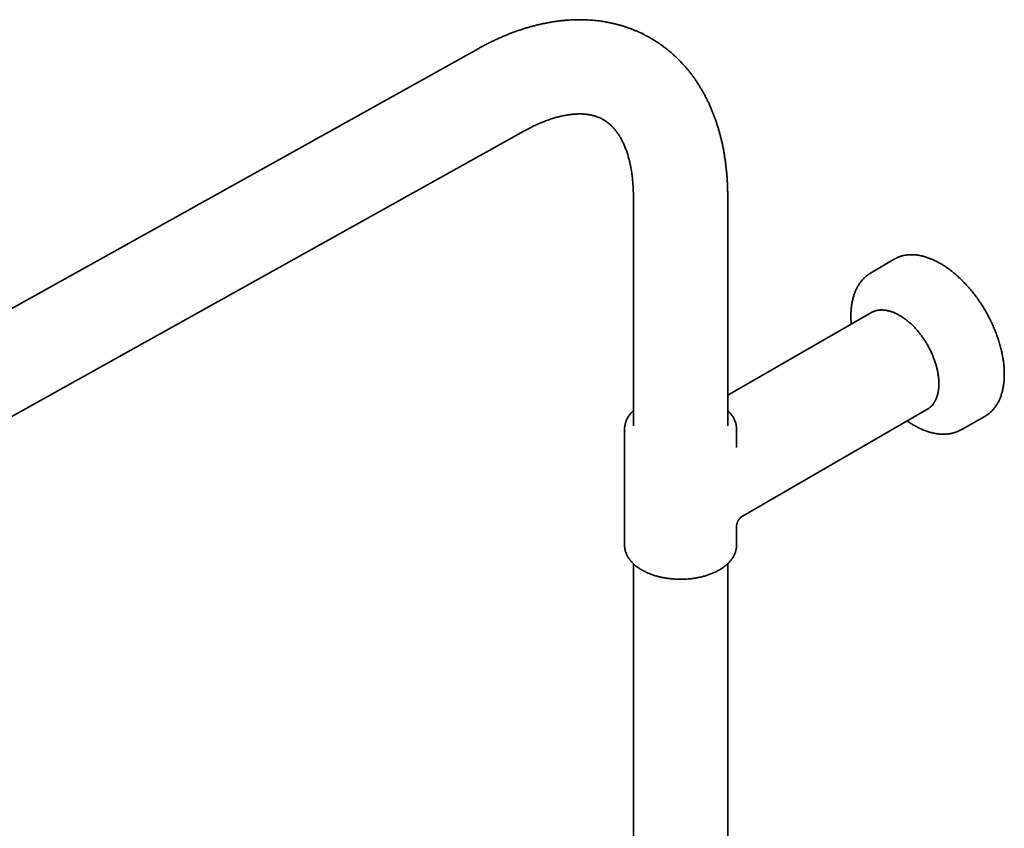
# Model space of a CAD drawing. Header units: millimetres. Extents: x 8 to 1763, y 12 to 2805.
# Tile 10 of 28: x 1431 to 1659, y 1155 to 1343. Entities that reach past the tile are written whole.
import ezdxf

# ---------------------------------------------------------------- set-up
doc = ezdxf.new("R2010")
doc.units = ezdxf.units.MM

msp = doc.modelspace()

# ---------------------------------------------------------------- linework, layer by layer
at = {"color": 7, "linetype": 'Continuous', "lineweight": 35}
for p, q in [((1537.23, 1336.59), (1309.79, 1209.87)), ((1313.64, 1186.95), (1547.89, 1317.46)), ((1573.3, 1302.11), (1573.3, 1249.02)), ((1595.2, 1249.02), (1595.2, 1302.11)), ((1633.82, 1287.69), (1628.37, 1284.47)), ((1628.45, 1275.26), (1595.2, 1256.07)), ((1598.75, 1228.09), (1641.45, 1252.74)), ((1649.38, 1248.07), (1654.9, 1251.18)), ((1571.25, 1248.21), (1571.25, 1221.26)), ((1571.25, 1248.21), (1571.25, 1248.21)), ((1597.25, 1243.97), (1597.25, 1248.21)), ((1597.25, 1221.26), (1597.25, 1225.5)), ((1597.25, 1221.26), (1597.25, 1221.27)), ((1573.3, 1216.95), (1573.3, 880.59)), ((1595.2, 880.59), (1595.2, 1216.95))]:
    msp.add_line(p, q, dxfattribs=at)
at = {"color": 7, "linetype": 'Continuous', "lineweight": 35, "flags": 128}
for points in [[(1628.73, 1275.41), (1628.67, 1275.38), (1628.45, 1275.26)], [(1641.45, 1252.74), (1641.61, 1252.84), (1641.73, 1252.92)]]:
    msp.add_lwpolyline(points, dxfattribs=at)
at = {"color": 7, "linetype": 'Continuous', "lineweight": 35}
for centre, start, end in [((1637.4, 1281.64), 116.4606, 120.6086), ((1651.45, 1257.31), 299.3861, 303.6307)]:
    msp.add_arc(centre, 7.03, start, end, dxfattribs=at)
for points, knots in [([(1595.2, 1302.11), (1595.2, 1302.28), (1595.2, 1302.78), (1595.19, 1303.59), (1595.16, 1304.55), (1595.12, 1305.5), (1595.06, 1306.45), (1594.99, 1307.38), (1594.9, 1308.32), (1594.8, 1309.24), (1594.69, 1310.16), (1594.56, 1311.07), (1594.42, 1311.97), (1594.27, 1312.87), (1594.1, 1313.75), (1593.91, 1314.63), (1593.71, 1315.5), (1593.5, 1316.35), (1593.27, 1317.2), (1593.03, 1318.04), (1592.78, 1318.86), (1592.51, 1319.68), (1592.23, 1320.48), (1591.93, 1321.28), (1591.62, 1322.06), (1591.3, 1322.83), (1590.96, 1323.59), (1590.62, 1324.33), (1590.25, 1325.06), (1589.88, 1325.78), (1589.49, 1326.49), (1589.1, 1327.18), (1588.69, 1327.86), (1588.26, 1328.53), (1587.83, 1329.18), (1587.38, 1329.82), (1586.93, 1330.45), (1586.46, 1331.06), (1585.98, 1331.66), (1585.49, 1332.24), (1584.99, 1332.81), (1584.48, 1333.37), (1583.95, 1333.91), (1583.42, 1334.44), (1582.88, 1334.95), (1582.33, 1335.45), (1581.77, 1335.93), (1581.2, 1336.4), (1580.62, 1336.85), (1580.03, 1337.29), (1579.43, 1337.72), (1578.82, 1338.13), (1578.2, 1338.52), (1577.58, 1338.9), (1576.94, 1339.26), (1576.3, 1339.61), (1575.65, 1339.95), (1575, 1340.27), (1574.33, 1340.57), (1573.66, 1340.86), (1572.97, 1341.13), (1572.29, 1341.39), (1571.59, 1341.63), (1570.89, 1341.86), (1570.18, 1342.07), (1569.46, 1342.26), (1568.74, 1342.44), (1568, 1342.6), (1567.27, 1342.75), (1566.52, 1342.88), (1565.77, 1343), (1565.02, 1343.09), (1564.25, 1343.18), (1563.49, 1343.24), (1562.71, 1343.29), (1561.93, 1343.32), (1561.15, 1343.34), (1560.36, 1343.34), (1559.56, 1343.32), (1558.76, 1343.29), (1557.96, 1343.23), (1557.15, 1343.17), (1556.33, 1343.08), (1555.51, 1342.98), (1554.69, 1342.86), (1553.87, 1342.72), (1553.04, 1342.57), (1552.21, 1342.4), (1551.37, 1342.21), (1550.53, 1342), (1549.69, 1341.78), (1548.85, 1341.54), (1548.01, 1341.29), (1547.16, 1341.01), (1546.32, 1340.72), (1545.47, 1340.42), (1544.62, 1340.1), (1543.78, 1339.76), (1542.93, 1339.4), (1542.08, 1339.03), (1541.24, 1338.64), (1540.39, 1338.24), (1539.55, 1337.82), (1538.7, 1337.39), (1537.93, 1336.98), (1537.44, 1336.71), (1537.23, 1336.59)], [0, 0, 0, 0, 0.005539, 0.015817, 0.026097, 0.036376, 0.046651, 0.056923, 0.067188, 0.077447, 0.087696, 0.097935, 0.108161, 0.118374, 0.12857, 0.138747, 0.148905, 0.159041, 0.169152, 0.179237, 0.189294, 0.199321, 0.209316, 0.219278, 0.229205, 0.239095, 0.248948, 0.258762, 0.268536, 0.278271, 0.287964, 0.297617, 0.307229, 0.3168, 0.32633, 0.335821, 0.345273, 0.354686, 0.364063, 0.373404, 0.382711, 0.391985, 0.401228, 0.410443, 0.41963, 0.428792, 0.437931, 0.447049, 0.456149, 0.465232, 0.474302, 0.48336, 0.492409, 0.501452, 0.510491, 0.519528, 0.528565, 0.537604, 0.546649, 0.555702, 0.564764, 0.573838, 0.582928, 0.592034, 0.60116, 0.610307, 0.619477, 0.628674, 0.637898, 0.647151, 0.656436, 0.665753, 0.675104, 0.684491, 0.693915, 0.703377, 0.712877, 0.722416, 0.731995, 0.741613, 0.751272, 0.760971, 0.770708, 0.780485, 0.7903, 0.800152, 0.810041, 0.819964, 0.82992, 0.839909, 0.849928, 0.859975, 0.870049, 0.880148, 0.890269, 0.900412, 0.910573, 0.920751, 0.930945, 0.941152, 0.95137, 0.961599, 0.971835, 0.982079, 0.992327, 1, 1, 1, 1]), ([(1547.89, 1317.46), (1547.99, 1317.52), (1548.29, 1317.68), (1548.77, 1317.94), (1549.34, 1318.24), (1549.91, 1318.52), (1550.47, 1318.79), (1551.03, 1319.04), (1551.58, 1319.28), (1552.12, 1319.51), (1552.66, 1319.72), (1553.19, 1319.92), (1553.72, 1320.11), (1554.24, 1320.29), (1554.75, 1320.45), (1555.26, 1320.6), (1555.76, 1320.73), (1556.25, 1320.86), (1556.73, 1320.97), (1557.21, 1321.07), (1557.68, 1321.16), (1558.14, 1321.23), (1558.59, 1321.29), (1559.04, 1321.35), (1559.47, 1321.39), (1559.9, 1321.41), (1560.32, 1321.43), (1560.73, 1321.44), (1561.14, 1321.44), (1561.54, 1321.42), (1561.93, 1321.4), (1562.31, 1321.36), (1562.69, 1321.31), (1563.06, 1321.26), (1563.42, 1321.19), (1563.78, 1321.11), (1564.14, 1321.02), (1564.49, 1320.91), (1564.84, 1320.79), (1565.19, 1320.66), (1565.54, 1320.51), (1565.88, 1320.35), (1566.22, 1320.17), (1566.56, 1319.97), (1566.89, 1319.76), (1567.21, 1319.53), (1567.52, 1319.29), (1567.82, 1319.04), (1568.11, 1318.78), (1568.39, 1318.5), (1568.65, 1318.22), (1568.91, 1317.93), (1569.16, 1317.63), (1569.4, 1317.32), (1569.63, 1317), (1569.86, 1316.66), (1570.07, 1316.32), (1570.29, 1315.96), (1570.49, 1315.6), (1570.69, 1315.22), (1570.88, 1314.83), (1571.07, 1314.42), (1571.25, 1314.01), (1571.42, 1313.58), (1571.59, 1313.14), (1571.75, 1312.69), (1571.91, 1312.22), (1572.05, 1311.75), (1572.19, 1311.26), (1572.33, 1310.75), (1572.45, 1310.24), (1572.57, 1309.71), (1572.68, 1309.17), (1572.78, 1308.62), (1572.87, 1308.06), (1572.95, 1307.48), (1573.03, 1306.89), (1573.1, 1306.29), (1573.15, 1305.68), (1573.2, 1305.06), (1573.24, 1304.43), (1573.27, 1303.79), (1573.29, 1303.14), (1573.3, 1302.57), (1573.3, 1302.23), (1573.3, 1302.11)], [0, 0, 0, 0, 0.005828, 0.016958, 0.028078, 0.03919, 0.050295, 0.061394, 0.072489, 0.083581, 0.094672, 0.105765, 0.11686, 0.12796, 0.139069, 0.15019, 0.161327, 0.172482, 0.183662, 0.194871, 0.206115, 0.2174, 0.228734, 0.240124, 0.251579, 0.263109, 0.274725, 0.286441, 0.298268, 0.310225, 0.322327, 0.334595, 0.347052, 0.359722, 0.372634, 0.385817, 0.399305, 0.413133, 0.427333, 0.441934, 0.456951, 0.472374, 0.488153, 0.504184, 0.520306, 0.536283, 0.551962, 0.567244, 0.58209, 0.5965, 0.610501, 0.62413, 0.637425, 0.650425, 0.663166, 0.675679, 0.687993, 0.700133, 0.712121, 0.723975, 0.735714, 0.747352, 0.758902, 0.770376, 0.781784, 0.793135, 0.804438, 0.8157, 0.826927, 0.838125, 0.849299, 0.860454, 0.871594, 0.882722, 0.893843, 0.904957, 0.91607, 0.927181, 0.938293, 0.949408, 0.960528, 0.971653, 0.982785, 0.993925, 1, 1, 1, 1]), ([(1655.35, 1251.46), (1655.37, 1251.47), (1655.48, 1251.54), (1655.68, 1251.69), (1655.96, 1251.91), (1656.23, 1252.14), (1656.49, 1252.39), (1656.74, 1252.65), (1656.98, 1252.93), (1657.21, 1253.22), (1657.43, 1253.52), (1657.64, 1253.83), (1657.84, 1254.16), (1658.03, 1254.51), (1658.2, 1254.86), (1658.37, 1255.23), (1658.52, 1255.6), (1658.66, 1255.99), (1658.79, 1256.39), (1658.91, 1256.81), (1659.02, 1257.23), (1659.11, 1257.66), (1659.19, 1258.1), (1659.26, 1258.55), (1659.32, 1259.01), (1659.36, 1259.48), (1659.39, 1259.95), (1659.41, 1260.44), (1659.42, 1260.93), (1659.42, 1261.43), (1659.4, 1261.93), (1659.37, 1262.44), (1659.33, 1262.96), (1659.28, 1263.48), (1659.21, 1264.01), (1659.13, 1264.54), (1659.04, 1265.07), (1658.94, 1265.61), (1658.82, 1266.15), (1658.7, 1266.7), (1658.56, 1267.25), (1658.41, 1267.79), (1658.25, 1268.34), (1658.08, 1268.89), (1657.9, 1269.44), (1657.7, 1270), (1657.5, 1270.55), (1657.28, 1271.1), (1657.06, 1271.64), (1656.82, 1272.19), (1656.58, 1272.73), (1656.32, 1273.28), (1656.05, 1273.81), (1655.78, 1274.35), (1655.49, 1274.88), (1655.2, 1275.41), (1654.9, 1275.93), (1654.59, 1276.44), (1654.27, 1276.96), (1653.94, 1277.46), (1653.61, 1277.96), (1653.27, 1278.45), (1652.92, 1278.93), (1652.56, 1279.41), (1652.2, 1279.88), (1651.83, 1280.34), (1651.45, 1280.79), (1651.07, 1281.23), (1650.68, 1281.66), (1650.29, 1282.08), (1649.9, 1282.5), (1649.49, 1282.9), (1649.09, 1283.29), (1648.68, 1283.67), (1648.27, 1284.03), (1647.85, 1284.39), (1647.43, 1284.73), (1647.01, 1285.06), (1646.59, 1285.38), (1646.16, 1285.69), (1645.74, 1285.98), (1645.31, 1286.26), (1644.88, 1286.52), (1644.45, 1286.77), (1644.02, 1287.01), (1643.59, 1287.23), (1643.16, 1287.44), (1642.74, 1287.63), (1642.31, 1287.81), (1641.89, 1287.97), (1641.46, 1288.12), (1641.04, 1288.25), (1640.62, 1288.37), (1640.21, 1288.47), (1639.8, 1288.56), (1639.39, 1288.63), (1638.99, 1288.68), (1638.59, 1288.72), (1638.19, 1288.74), (1637.8, 1288.74), (1637.42, 1288.73), (1637.04, 1288.71), (1636.67, 1288.67), (1636.3, 1288.61), (1635.94, 1288.53), (1635.59, 1288.45), (1635.25, 1288.34), (1634.91, 1288.22), (1634.59, 1288.09), (1634.38, 1287.99), (1634.28, 1287.94)], [0, 0, 0, 0, 0.001224, 0.010449, 0.019677, 0.028909, 0.038147, 0.047392, 0.056645, 0.065909, 0.075182, 0.084466, 0.09376, 0.103064, 0.112377, 0.121699, 0.131029, 0.140367, 0.149711, 0.15906, 0.168414, 0.177772, 0.187133, 0.196496, 0.205862, 0.215228, 0.224596, 0.233964, 0.243332, 0.2527, 0.262067, 0.271434, 0.2808, 0.290166, 0.29953, 0.308894, 0.318256, 0.327618, 0.336979, 0.346339, 0.355697, 0.365055, 0.374412, 0.383769, 0.393124, 0.402479, 0.411833, 0.421187, 0.43054, 0.439892, 0.449244, 0.458596, 0.467948, 0.477299, 0.48665, 0.496001, 0.505352, 0.514703, 0.524054, 0.533405, 0.542757, 0.552108, 0.56146, 0.570813, 0.580166, 0.589519, 0.598873, 0.608227, 0.617583, 0.626939, 0.636295, 0.645653, 0.655012, 0.664371, 0.673732, 0.683094, 0.692456, 0.70182, 0.711185, 0.720551, 0.729918, 0.739286, 0.748654, 0.758024, 0.767394, 0.776765, 0.786136, 0.795507, 0.804878, 0.814248, 0.823616, 0.832983, 0.842347, 0.851708, 0.861065, 0.870417, 0.879763, 0.889103, 0.898436, 0.90776, 0.917076, 0.926381, 0.935676, 0.944961, 0.954235, 0.963499, 0.972753, 0.981999, 0.991237, 1, 1, 1, 1]), ([(1628.38, 1284.47), (1628.28, 1284.41), (1628.09, 1284.29), (1627.8, 1284.09), (1627.5, 1283.87), (1627.22, 1283.64), (1626.95, 1283.39), (1626.69, 1283.13), (1626.43, 1282.85), (1626.19, 1282.56), (1625.96, 1282.25), (1625.74, 1281.94), (1625.53, 1281.61), (1625.33, 1281.26), (1625.14, 1280.91), (1624.97, 1280.54), (1624.8, 1280.16), (1624.65, 1279.76), (1624.51, 1279.36), (1624.38, 1278.95), (1624.27, 1278.52), (1624.17, 1278.08), (1624.07, 1277.64), (1624, 1277.18), (1623.93, 1276.72), (1623.88, 1276.25), (1623.84, 1275.77), (1623.81, 1275.28), (1623.8, 1274.85), (1623.8, 1274.49), (1623.8, 1274.13), (1623.81, 1273.71), (1623.84, 1273.19), (1623.86, 1272.83), (1623.88, 1272.64), (1623.88, 1272.62)], [0, 0, 0, 0, 0.0280615, 0.0592465, 0.0904461, 0.1216779, 0.1529584, 0.1843028, 0.2157242, 0.2472335, 0.2788389, 0.3105463, 0.3423587, 0.3742766, 0.4062981, 0.4384194, 0.4706347, 0.5029369, 0.5353181, 0.5677694, 0.6002821, 0.6328472, 0.6654563, 0.6981011, 0.7307743, 0.7634691, 0.7961795, 0.8289001, 0.8616265, 0.881597, 0.8989136, 0.9316412, 0.9643613, 0.9970744, 1, 1, 1, 1]), ([(1641.75, 1252.93), (1641.8, 1252.97), (1641.92, 1253.05), (1642.12, 1253.21), (1642.33, 1253.4), (1642.53, 1253.6), (1642.72, 1253.82), (1642.9, 1254.05), (1643.07, 1254.3), (1643.23, 1254.55), (1643.38, 1254.82), (1643.52, 1255.11), (1643.64, 1255.4), (1643.76, 1255.71), (1643.86, 1256.02), (1643.95, 1256.35), (1644.03, 1256.69), (1644.09, 1257.04), (1644.14, 1257.39), (1644.19, 1257.76), (1644.21, 1258.13), (1644.23, 1258.52), (1644.23, 1258.9), (1644.22, 1259.3), (1644.2, 1259.7), (1644.17, 1260.11), (1644.12, 1260.52), (1644.06, 1260.94), (1643.99, 1261.36), (1643.91, 1261.78), (1643.82, 1262.21), (1643.71, 1262.64), (1643.59, 1263.07), (1643.47, 1263.5), (1643.32, 1263.94), (1643.17, 1264.37), (1643.01, 1264.8), (1642.84, 1265.23), (1642.66, 1265.66), (1642.46, 1266.09), (1642.26, 1266.51), (1642.05, 1266.93), (1641.82, 1267.35), (1641.59, 1267.77), (1641.35, 1268.17), (1641.11, 1268.58), (1640.85, 1268.97), (1640.58, 1269.36), (1640.31, 1269.75), (1640.03, 1270.12), (1639.75, 1270.49), (1639.46, 1270.85), (1639.16, 1271.2), (1638.86, 1271.54), (1638.55, 1271.87), (1638.23, 1272.19), (1637.92, 1272.5), (1637.6, 1272.8), (1637.27, 1273.08), (1636.94, 1273.36), (1636.61, 1273.62), (1636.28, 1273.87), (1635.94, 1274.1), (1635.6, 1274.33), (1635.27, 1274.54), (1634.93, 1274.73), (1634.59, 1274.91), (1634.25, 1275.08), (1633.91, 1275.23), (1633.58, 1275.37), (1633.24, 1275.49), (1632.91, 1275.6), (1632.58, 1275.69), (1632.25, 1275.76), (1631.93, 1275.82), (1631.61, 1275.86), (1631.29, 1275.89), (1630.98, 1275.9), (1630.67, 1275.89), (1630.37, 1275.87), (1630.08, 1275.83), (1629.8, 1275.78), (1629.52, 1275.71), (1629.24, 1275.62), (1628.98, 1275.53), (1628.82, 1275.45), (1628.74, 1275.41)], [0, 0, 0, 0, 0.007691, 0.019425, 0.03117, 0.04293, 0.05471, 0.066513, 0.078341, 0.090196, 0.102077, 0.113983, 0.125911, 0.13786, 0.149826, 0.161808, 0.173802, 0.185805, 0.197815, 0.209831, 0.22185, 0.233871, 0.245893, 0.257914, 0.269934, 0.281952, 0.293968, 0.305982, 0.317994, 0.330003, 0.342009, 0.354013, 0.366015, 0.378014, 0.390012, 0.402007, 0.414001, 0.425993, 0.437984, 0.449974, 0.461963, 0.473951, 0.485938, 0.497926, 0.509913, 0.521901, 0.533888, 0.545877, 0.557865, 0.569855, 0.581847, 0.593839, 0.605833, 0.617829, 0.629827, 0.641827, 0.653829, 0.665834, 0.677842, 0.689853, 0.701866, 0.713882, 0.725901, 0.737923, 0.749948, 0.761974, 0.774003, 0.786032, 0.798062, 0.81009, 0.822116, 0.834138, 0.846153, 0.858159, 0.870154, 0.882135, 0.894099, 0.906043, 0.917964, 0.92986, 0.94173, 0.953572, 0.965388, 0.977179, 0.988948, 1, 1, 1, 1]), ([(1573.3, 1252.52), (1573.25, 1252.48), (1573.12, 1252.35), (1572.91, 1252.13), (1572.68, 1251.87), (1572.47, 1251.6), (1572.27, 1251.33), (1572.09, 1251.05), (1571.93, 1250.77), (1571.78, 1250.49), (1571.65, 1250.2), (1571.54, 1249.91), (1571.45, 1249.62), (1571.38, 1249.33), (1571.32, 1249.04), (1571.28, 1248.74), (1571.25, 1248.47), (1571.25, 1248.29), (1571.25, 1248.22)], [0, 0, 0, 0, 0.037229, 0.104572, 0.171711, 0.238599, 0.305191, 0.371445, 0.437325, 0.502804, 0.567868, 0.632515, 0.69676, 0.76063, 0.824166, 0.887424, 0.950468, 1, 1, 1, 1]), ([(1597.25, 1248.2), (1597.25, 1248.28), (1597.25, 1248.45), (1597.23, 1248.71), (1597.19, 1249.01), (1597.13, 1249.3), (1597.06, 1249.59), (1596.97, 1249.88), (1596.87, 1250.16), (1596.74, 1250.44), (1596.6, 1250.72), (1596.44, 1251), (1596.27, 1251.27), (1596.08, 1251.54), (1595.87, 1251.81), (1595.65, 1252.07), (1595.43, 1252.31), (1595.27, 1252.45), (1595.2, 1252.52)], [0, 0, 0, 0, 0.046592, 0.109231, 0.171899, 0.234674, 0.297626, 0.360822, 0.424317, 0.488156, 0.55237, 0.616978, 0.681983, 0.747377, 0.81314, 0.879241, 0.945645, 1, 1, 1, 1]), ([(1636.88, 1250.11), (1636.94, 1250.06), (1637.14, 1249.92), (1637.49, 1249.69), (1637.92, 1249.42), (1638.35, 1249.16), (1638.79, 1248.91), (1639.23, 1248.68), (1639.66, 1248.46), (1640.1, 1248.25), (1640.54, 1248.07), (1640.97, 1247.89), (1641.4, 1247.73), (1641.84, 1247.59), (1642.27, 1247.47), (1642.69, 1247.36), (1643.12, 1247.26), (1643.54, 1247.19), (1643.96, 1247.12), (1644.37, 1247.08), (1644.78, 1247.05), (1645.18, 1247.04), (1645.58, 1247.04), (1645.98, 1247.06), (1646.36, 1247.1), (1646.74, 1247.15), (1647.12, 1247.22), (1647.48, 1247.31), (1647.84, 1247.41), (1648.19, 1247.53), (1648.54, 1247.66), (1648.87, 1247.81), (1649.16, 1247.94), (1649.32, 1248.04), (1649.39, 1248.08)], [0, 0, 0, 0, 0.013188, 0.04591, 0.078642, 0.111383, 0.144133, 0.176888, 0.209647, 0.242405, 0.275159, 0.307902, 0.34063, 0.373337, 0.406016, 0.438658, 0.471255, 0.503798, 0.536278, 0.568686, 0.601013, 0.633249, 0.665388, 0.697425, 0.729354, 0.761174, 0.792886, 0.824493, 0.856002, 0.887421, 0.918762, 0.950038, 0.981265, 1, 1, 1, 1]), ([(1597.25, 1225.5), (1597.25, 1225.58), (1597.26, 1225.73), (1597.28, 1225.94), (1597.31, 1226.1), (1597.35, 1226.27), (1597.41, 1226.47), (1597.5, 1226.69), (1597.59, 1226.89), (1597.71, 1227.11), (1597.88, 1227.35), (1598.11, 1227.61), (1598.4, 1227.87), (1598.63, 1228.02), (1598.75, 1228.09)], [0, 0, 0, 0, 0.078837, 0.144872, 0.197352, 0.23754, 0.315808, 0.396343, 0.457094, 0.534525, 0.628527, 0.738412, 0.862903, 1, 1, 1, 1]), ([(1571.25, 1221.26), (1571.25, 1221.22), (1571.25, 1221.08), (1571.27, 1220.84), (1571.3, 1220.55), (1571.35, 1220.26), (1571.42, 1219.97), (1571.5, 1219.68), (1571.6, 1219.39), (1571.72, 1219.11), (1571.86, 1218.83), (1572.01, 1218.55), (1572.18, 1218.28), (1572.36, 1218.01), (1572.57, 1217.74), (1572.78, 1217.48), (1573.02, 1217.22), (1573.27, 1216.97), (1573.53, 1216.73), (1573.81, 1216.49), (1574.11, 1216.26), (1574.41, 1216.04), (1574.73, 1215.82), (1575.02, 1215.64), (1575.2, 1215.53), (1575.27, 1215.5)], [0, 0, 0, 0, 0.018199, 0.06194, 0.105686, 0.14949, 0.193404, 0.237475, 0.281743, 0.326243, 0.371, 0.416028, 0.461334, 0.506914, 0.552757, 0.598843, 0.645149, 0.691645, 0.738303, 0.785093, 0.831985, 0.878954, 0.925977, 0.973033, 1, 1, 1, 1]), ([(1575.27, 1215.5), (1575.33, 1215.46), (1575.51, 1215.36), (1575.81, 1215.2), (1576.18, 1215.02), (1576.56, 1214.84), (1576.95, 1214.68), (1577.35, 1214.52), (1577.76, 1214.37), (1578.17, 1214.23), (1578.6, 1214.11), (1579.03, 1213.99), (1579.47, 1213.88), (1579.91, 1213.78), (1580.36, 1213.69), (1580.82, 1213.61), (1581.27, 1213.54), (1581.74, 1213.48), (1582.2, 1213.43), (1582.67, 1213.39), (1583.14, 1213.36), (1583.62, 1213.34), (1584.09, 1213.33), (1584.56, 1213.33), (1585.03, 1213.35), (1585.51, 1213.37), (1585.98, 1213.4), (1586.44, 1213.44), (1586.91, 1213.5), (1587.37, 1213.56), (1587.83, 1213.63), (1588.28, 1213.71), (1588.73, 1213.81), (1589.17, 1213.91), (1589.61, 1214.02), (1590.04, 1214.14), (1590.46, 1214.28), (1590.87, 1214.42), (1591.28, 1214.57), (1591.68, 1214.73), (1592.06, 1214.89), (1592.44, 1215.07), (1592.81, 1215.26), (1593.16, 1215.45), (1593.51, 1215.65), (1593.84, 1215.86), (1594.16, 1216.08), (1594.46, 1216.31), (1594.76, 1216.54), (1595.03, 1216.79), (1595.3, 1217.03), (1595.55, 1217.29), (1595.78, 1217.55), (1595.99, 1217.81), (1596.19, 1218.08), (1596.38, 1218.36), (1596.54, 1218.64), (1596.69, 1218.92), (1596.82, 1219.21), (1596.94, 1219.5), (1597.04, 1219.79), (1597.11, 1220.08), (1597.18, 1220.37), (1597.22, 1220.67), (1597.24, 1220.96), (1597.25, 1221.16), (1597.25, 1221.27), (1597.25, 1221.27)], [0, 0, 0, 0, 0.0084568, 0.0243704, 0.0402767, 0.0561764, 0.0720677, 0.0879494, 0.1038207, 0.1196813, 0.1355312, 0.1513707, 0.1672, 0.1830199, 0.198831, 0.214634, 0.2304298, 0.2462194, 0.2620036, 0.2777833, 0.2935597, 0.3093335, 0.3251059, 0.3408778, 0.3566502, 0.3724238, 0.3881996, 0.4039787, 0.419762, 0.4355505, 0.4513452, 0.4671472, 0.4829572, 0.4987764, 0.5146055, 0.5304453, 0.5462966, 0.56216, 0.5780358, 0.5939243, 0.6098255, 0.6257389, 0.6416638, 0.6575988, 0.6735421, 0.6894908, 0.7054407, 0.7213862, 0.7373212, 0.7532384, 0.7691294, 0.7849847, 0.8007939, 0.8165462, 0.8322309, 0.8478379, 0.8633583, 0.8787856, 0.8941156, 0.9093474, 0.9244834, 0.9395297, 0.9544954, 0.9693928, 0.9842365, 0.9990431, 1, 1, 1, 1])]:
    msp.add_open_spline(points, degree=3, knots=knots, dxfattribs=at)

doc.saveas('drawing.dxf')
